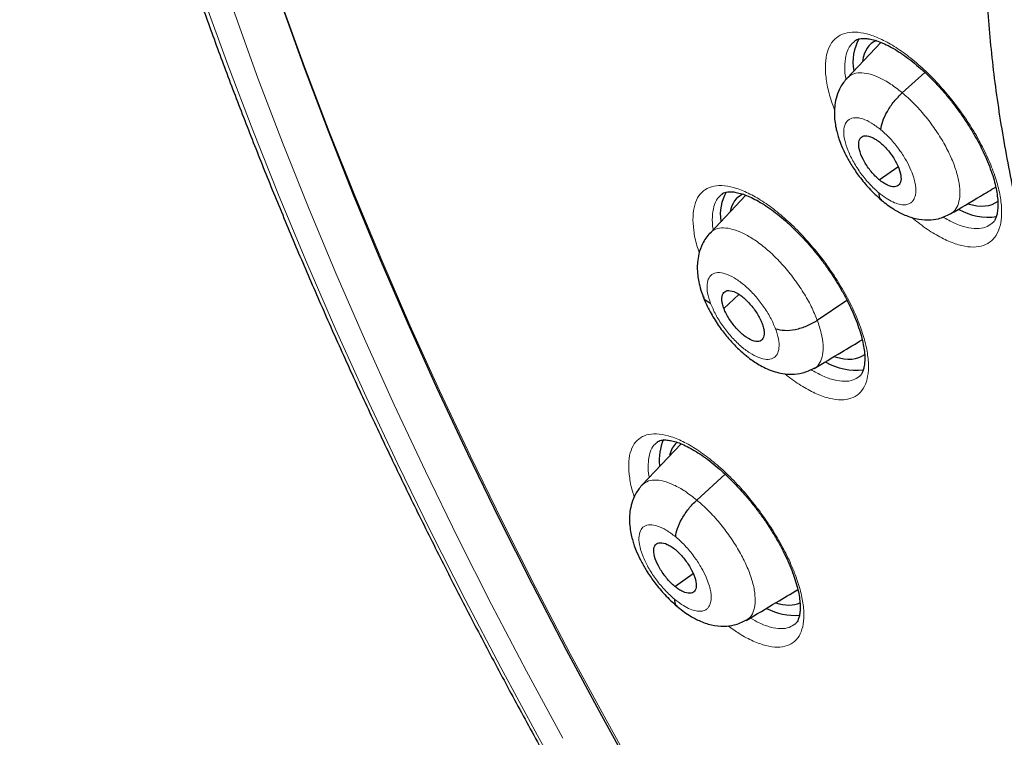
# Model space of a CAD drawing. Header units: millimetres. Extents: x 8 to 2230, y 12 to 2204.
# Tile 110 of 162: x 2021 to 2035, y 844 to 855. Entities that reach past the tile are written whole.
import ezdxf

# ---------------------------------------------------------------- set-up
doc = ezdxf.new("R2010")
doc.units = ezdxf.units.MM

msp = doc.modelspace()

# ---------------------------------------------------------------- linework, layer by layer
at = {"color": 7, "linetype": 'Continuous', "lineweight": 30}
for p, q in [((2033.515, 854.244), (2033.012, 853.714)), ((2033.832, 853.495), (2034.167, 853.798)), ((2033.49, 852.199), (2033.768, 852.393)), ((2031.504, 851.969), (2030.972, 851.407)), ((2034.548, 851.694), (2034.54, 851.687)), ((2031.179, 850.283), (2031.399, 850.492)), ((2032.568, 850.109), (2033.007, 850.41)), ((2030.541, 848.27), (2029.959, 847.656)), ((2030.775, 847.433), (2031.198, 847.817)), ((2030.446, 846.149), (2030.719, 846.339))]:
    msp.add_line(p, q, dxfattribs=at)
at = {"color": 252, "linetype": 'Continuous', "lineweight": 0, "flags": 128}
for points in [[(2028.78, 843.891), (2028.242, 844.886), (2027.722, 845.881), (2027.22, 846.873), (2026.737, 847.863), (2026.273, 848.85), (2025.828, 849.833), (2025.402, 850.812), (2024.996, 851.785), (2024.611, 852.753), (2024.245, 853.714), (2023.9, 854.668), (2023.576, 855.614), (2023.274, 856.552), (2022.992, 857.481), (2022.732, 858.4), (2022.493, 859.308), (2022.276, 860.206), (2022.081, 861.092), (2021.909, 861.965), (2021.758, 862.826)], [(2022.485, 862.875), (2022.634, 862.025), (2022.804, 861.161), (2022.997, 860.286), (2023.211, 859.399), (2023.447, 858.501), (2023.704, 857.593), (2023.983, 856.675), (2024.282, 855.748), (2024.602, 854.813), (2024.943, 853.87), (2025.304, 852.92), (2025.685, 851.964), (2026.086, 851.002), (2026.507, 850.035), (2026.947, 849.063), (2027.406, 848.088), (2027.883, 847.109), (2028.379, 846.128), (2028.893, 845.145), (2029.424, 844.162), (2029.973, 843.177)], [(2021.421, 862.297), (2021.597, 861.409), (2021.795, 860.509), (2022.015, 859.597), (2022.258, 858.674), (2022.522, 857.74), (2022.808, 856.796), (2023.116, 855.843), (2023.445, 854.882), (2023.796, 853.912), (2024.167, 852.936), (2024.559, 851.953), (2024.971, 850.963), (2025.404, 849.969), (2025.856, 848.97), (2026.328, 847.967), (2026.819, 846.961), (2027.328, 845.952), (2027.857, 844.942), (2028.403, 843.93), (2028.967, 842.918)]]:
    msp.add_lwpolyline(points, dxfattribs=at)
at = {"color": 7, "linetype": 'Continuous', "lineweight": 30, "flags": 128}
msp.add_lwpolyline([(2029.904, 843.241), (2029.362, 844.22), (2028.836, 845.198), (2028.328, 846.175), (2027.838, 847.15), (2027.366, 848.123), (2026.913, 849.092), (2026.479, 850.058), (2026.064, 851.019), (2025.668, 851.975), (2025.292, 852.925), (2024.936, 853.868), (2024.601, 854.805), (2024.286, 855.733), (2023.992, 856.653), (2023.718, 857.565), (2023.466, 858.466), (2023.235, 859.357), (2023.026, 860.237), (2022.838, 861.106), (2022.672, 861.963), (2022.527, 862.807)], dxfattribs=at)
at = {"color": 7, "linetype": 'Continuous', "lineweight": 30}
for centre, radius, start, end in [((2033.772, 853.96), 0.673, 149.2614, 191.7705), ((2031.787, 851.689), 0.662, 150.2481, 189.0144), ((2035.11, 852.521), 0.877, 240.3521, 278.2524), ((2033.147, 850.302), 0.935, 240.9347, 276.5405), ((2030.927, 848.037), 0.711, 155.3044, 187.3738), ((2032.245, 846.656), 0.94, 242.6987, 273.5696)]:
    msp.add_arc(centre, radius, start, end, dxfattribs=at)
for centre, major_axis, ratio, start_param, end_param in [((2034.318, 853.057), (-0.945, 1.171), 0.456652, 6.152867, 6.689984), ((2032.342, 850.778), (-0.944, 1.17), 0.457443, 6.179723, 6.63967), ((2034.318, 853.057), (-0.945, 1.171), 0.456652, 2.556152, 3.133872), ((2032.342, 850.778), (-0.944, 1.17), 0.457443, 2.551344, 3.118958), ((2031.443, 847.126), (-0.95, 1.177), 0.458707, 0.040291, 0.327942), ((2031.443, 847.126), (-0.95, 1.177), 0.458707, 2.566865, 3.008416)]:
    msp.add_ellipse(centre, major_axis=major_axis, ratio=ratio, start_param=start_param, end_param=end_param, dxfattribs=at)
for points, knots in [([(2024.768, 879.81), (2024.751, 879.795), (2024.625, 879.685), (2024.404, 879.465), (2024.103, 879.151), (2023.816, 878.821), (2023.54, 878.479), (2023.276, 878.122), (2023.025, 877.752), (2022.786, 877.369), (2022.559, 876.972), (2022.345, 876.562), (2022.144, 876.139), (2021.955, 875.703), (2021.78, 875.254), (2021.617, 874.793), (2021.467, 874.32), (2021.33, 873.834), (2021.207, 873.336), (2021.097, 872.827), (2021, 872.306), (2020.917, 871.774), (2020.847, 871.232), (2020.79, 870.678), (2020.747, 870.113), (2020.717, 869.539), (2020.701, 868.954), (2020.698, 868.36), (2020.708, 867.756), (2020.732, 867.143), (2020.77, 866.52), (2020.82, 865.889), (2020.884, 865.249), (2020.962, 864.602), (2021.052, 863.946), (2021.156, 863.282), (2021.273, 862.61), (2021.403, 861.932), (2021.546, 861.246), (2021.702, 860.554), (2021.87, 859.855), (2022.052, 859.15), (2022.246, 858.439), (2022.453, 857.722), (2022.673, 857), (2022.905, 856.273), (2023.149, 855.541), (2023.405, 854.805), (2023.674, 854.064), (2023.955, 853.319), (2024.247, 852.57), (2024.552, 851.818), (2024.868, 851.063), (2025.196, 850.305), (2025.535, 849.544), (2025.885, 848.781), (2026.247, 848.017), (2026.619, 847.25), (2027.003, 846.482), (2027.397, 845.713), (2027.802, 844.943), (2028.217, 844.173), (2028.642, 843.402), (2029.077, 842.631), (2029.523, 841.861), (2029.978, 841.092), (2030.442, 840.323), (2030.916, 839.556), (2031.4, 838.79), (2031.892, 838.026), (2032.393, 837.264), (2032.902, 836.505), (2033.42, 835.748), (2033.946, 834.995), (2034.481, 834.244), (2035.023, 833.498), (2035.572, 832.755), (2036.129, 832.016), (2036.693, 831.282), (2037.264, 830.553), (2037.842, 829.829), (2038.426, 829.11), (2039.017, 828.396), (2039.613, 827.688), (2040.216, 826.987), (2040.824, 826.292), (2041.437, 825.604), (2042.055, 824.922), (2042.679, 824.248), (2043.307, 823.581), (2043.939, 822.922), (2044.575, 822.271), (2045.216, 821.629), (2045.86, 820.994), (2046.507, 820.369), (2047.157, 819.753), (2047.771, 819.181), (2048.169, 818.82), (2048.348, 818.658)], [0, 0, 0, 0, 0.001643, 0.011986, 0.022334, 0.032687, 0.04305, 0.053422, 0.063807, 0.074206, 0.084618, 0.095046, 0.105489, 0.115947, 0.126419, 0.136905, 0.147404, 0.157915, 0.168438, 0.17897, 0.18951, 0.200059, 0.210613, 0.221173, 0.231738, 0.242306, 0.252878, 0.263451, 0.274026, 0.284602, 0.295178, 0.305755, 0.316331, 0.326907, 0.337481, 0.348055, 0.358628, 0.3692, 0.37977, 0.390339, 0.400907, 0.411473, 0.422038, 0.432601, 0.443163, 0.453724, 0.464283, 0.474841, 0.485397, 0.495953, 0.506507, 0.51706, 0.527611, 0.538162, 0.548711, 0.55926, 0.569808, 0.580354, 0.5909, 0.601445, 0.611989, 0.622533, 0.633076, 0.643618, 0.654159, 0.6647, 0.675241, 0.685781, 0.69632, 0.706859, 0.717398, 0.727936, 0.738474, 0.749012, 0.75955, 0.770087, 0.780624, 0.791161, 0.801698, 0.812235, 0.822772, 0.833308, 0.843845, 0.854382, 0.864919, 0.875456, 0.885993, 0.896531, 0.907068, 0.917606, 0.928145, 0.938683, 0.949222, 0.959761, 0.970301, 0.980841, 0.991382, 1, 1, 1, 1]), ([(2037.703, 862.599), (2037.653, 862.558), (2037.517, 862.445), (2037.306, 862.245), (2037.071, 862.001), (2036.848, 861.742), (2036.637, 861.469), (2036.439, 861.184), (2036.253, 860.884), (2036.08, 860.572), (2035.92, 860.246), (2035.773, 859.908), (2035.639, 859.556), (2035.519, 859.192), (2035.412, 858.815), (2035.319, 858.426), (2035.24, 858.025), (2035.176, 857.613), (2035.125, 857.189), (2035.089, 856.756), (2035.067, 856.312), (2035.059, 855.858), (2035.066, 855.396), (2035.087, 854.925), (2035.122, 854.445), (2035.171, 853.957), (2035.233, 853.462), (2035.31, 852.96), (2035.4, 852.452), (2035.503, 851.937), (2035.62, 851.415), (2035.75, 850.889), (2035.893, 850.357), (2036.049, 849.82), (2036.218, 849.279), (2036.399, 848.733), (2036.592, 848.184), (2036.798, 847.631), (2037.016, 847.075), (2037.245, 846.516), (2037.486, 845.954), (2037.739, 845.391), (2038.003, 844.826), (2038.278, 844.26), (2038.563, 843.693), (2038.86, 843.125), (2039.166, 842.557), (2039.483, 841.99), (2039.81, 841.423), (2040.147, 840.857), (2040.493, 840.292), (2040.848, 839.729), (2041.213, 839.169), (2041.586, 838.61), (2041.967, 838.055), (2042.356, 837.503), (2042.754, 836.955), (2043.159, 836.411), (2043.571, 835.871), (2043.991, 835.336), (2044.417, 834.806), (2044.85, 834.282), (2045.288, 833.763), (2045.733, 833.251), (2046.183, 832.746), (2046.638, 832.248), (2047.099, 831.757), (2047.563, 831.273), (2048.032, 830.798), (2048.505, 830.331), (2048.982, 829.873), (2049.462, 829.424), (2049.945, 828.985), (2050.275, 828.69), (2050.444, 828.544), (2050.451, 828.539)], [0, 0, 0, 0, 0.007463, 0.020506, 0.03356, 0.046643, 0.05977, 0.072957, 0.086215, 0.099556, 0.112985, 0.126509, 0.140128, 0.153841, 0.167644, 0.181532, 0.195495, 0.209524, 0.223611, 0.237745, 0.251917, 0.266118, 0.28034, 0.294576, 0.30882, 0.323068, 0.337314, 0.351556, 0.365791, 0.380017, 0.394234, 0.408441, 0.422636, 0.436821, 0.450994, 0.465157, 0.479309, 0.49345, 0.507582, 0.521704, 0.535816, 0.549921, 0.564017, 0.578106, 0.592188, 0.606263, 0.620332, 0.634395, 0.648454, 0.662507, 0.676557, 0.690603, 0.704645, 0.718684, 0.732721, 0.746755, 0.760788, 0.774819, 0.78885, 0.802879, 0.816909, 0.830938, 0.844968, 0.858999, 0.873031, 0.887064, 0.901099, 0.915136, 0.929176, 0.94322, 0.957266, 0.971317, 0.985371, 0.999431, 1, 1, 1, 1]), ([(2033.125, 854.266), (2033.13, 854.27), (2033.144, 854.282), (2033.172, 854.293), (2033.22, 854.304), (2033.282, 854.305), (2033.359, 854.294), (2033.446, 854.271), (2033.543, 854.235), (2033.647, 854.185), (2033.757, 854.122), (2033.871, 854.045), (2033.988, 853.957), (2034.107, 853.856), (2034.227, 853.744), (2034.347, 853.621), (2034.465, 853.49), (2034.578, 853.352), (2034.686, 853.208), (2034.786, 853.062), (2034.878, 852.914), (2034.962, 852.766), (2035.038, 852.617), (2035.103, 852.471), (2035.157, 852.33), (2035.2, 852.195), (2035.23, 852.07), (2035.249, 851.957), (2035.257, 851.856), (2035.255, 851.768), (2035.244, 851.693), (2035.226, 851.632), (2035.203, 851.587), (2035.183, 851.56), (2035.169, 851.55), (2035.165, 851.547)], [0, 0, 0, 0, 0.016829, 0.050176, 0.080305, 0.112515, 0.143336, 0.173922, 0.204574, 0.235391, 0.26632, 0.297196, 0.327806, 0.358912, 0.39046, 0.422333, 0.454394, 0.486478, 0.518433, 0.550127, 0.58154, 0.613151, 0.644959, 0.676825, 0.708552, 0.739982, 0.770977, 0.801388, 0.831255, 0.861314, 0.891486, 0.921859, 0.952791, 0.985268, 1, 1, 1, 1]), ([(2033.01, 853.712), (2032.976, 853.67), (2032.91, 853.589), (2032.855, 853.45), (2032.828, 853.321), (2032.82, 853.196), (2032.827, 853.081), (2032.844, 852.975), (2032.866, 852.886), (2032.893, 852.798), (2032.933, 852.691), (2032.995, 852.559), (2033.083, 852.405), (2033.197, 852.239), (2033.316, 852.096), (2033.427, 851.981), (2033.488, 851.929), (2033.519, 851.902)], [0, 0, 0, 0, 0.085961, 0.162289, 0.228947, 0.286174, 0.348915, 0.400958, 0.444517, 0.481403, 0.534931, 0.613668, 0.689173, 0.778711, 0.88214, 0.939207, 1, 1, 1, 1]), ([(2033.514, 852.944), (2033.52, 852.985), (2033.533, 853.066), (2033.607, 853.218), (2033.708, 853.37), (2033.791, 853.453), (2033.832, 853.495)], [0, 0, 0, 0, 0.250634, 0.500388, 0.749972, 1, 1, 1, 1]), ([(2033.49, 852.199), (2033.47, 852.218), (2033.428, 852.254), (2033.35, 852.343), (2033.265, 852.467), (2033.197, 852.617), (2033.176, 852.745), (2033.204, 852.833), (2033.278, 852.864), (2033.367, 852.843), (2033.446, 852.8), (2033.487, 852.767), (2033.508, 852.751)], [0, 0, 0, 0, 0.062836, 0.1255413, 0.2508366, 0.3755233, 0.4999906, 0.6244669, 0.7491614, 0.8744567, 0.9371623, 1, 1, 1, 1]), ([(2033.508, 852.751), (2033.529, 852.733), (2033.57, 852.696), (2033.648, 852.608), (2033.733, 852.484), (2033.801, 852.333), (2033.822, 852.206), (2033.794, 852.118), (2033.72, 852.087), (2033.631, 852.108), (2033.552, 852.151), (2033.511, 852.183), (2033.49, 852.199)], [0, 0, 0, 0, 0.0628359, 0.1255412, 0.2508367, 0.375523, 0.4999901, 0.6244667, 0.7491612, 0.8744562, 0.937162, 1, 1, 1, 1]), ([(2034.551, 851.691), (2034.7, 851.78), (2034.927, 851.915), (2035.148, 852.047), (2035.224, 852.092)], [0, 0, 0, 0, 0.660063, 1, 1, 1, 1]), ([(2031.149, 851.987), (2031.152, 851.99), (2031.164, 852.001), (2031.189, 852.011), (2031.233, 852.021), (2031.29, 852.023), (2031.36, 852.014), (2031.444, 851.993), (2031.537, 851.959), (2031.639, 851.911), (2031.747, 851.849), (2031.86, 851.775), (2031.976, 851.688), (2032.094, 851.589), (2032.214, 851.478), (2032.334, 851.357), (2032.452, 851.227), (2032.567, 851.09), (2032.676, 850.948), (2032.778, 850.802), (2032.872, 850.655), (2032.958, 850.507), (2033.036, 850.358), (2033.104, 850.212), (2033.161, 850.07), (2033.207, 849.935), (2033.241, 849.808), (2033.264, 849.694), (2033.275, 849.591), (2033.275, 849.501), (2033.267, 849.424), (2033.252, 849.362), (2033.231, 849.316), (2033.211, 849.286), (2033.197, 849.275), (2033.191, 849.27)], [0, 0, 0, 0, 0.014895, 0.048412, 0.078405, 0.107279, 0.137948, 0.168375, 0.19888, 0.22959, 0.260455, 0.291338, 0.321961, 0.352961, 0.384423, 0.416232, 0.448253, 0.48033, 0.512297, 0.544037, 0.575438, 0.606977, 0.638735, 0.670589, 0.702334, 0.733808, 0.764865, 0.795368, 0.825196, 0.855168, 0.885221, 0.915397, 0.945967, 0.97774, 1, 1, 1, 1]), ([(2033.484, 852.007), (2033.485, 851.971), (2033.487, 851.924), (2033.516, 851.908), (2033.523, 851.904)], [0, 0, 0, 0, 0.759322, 1, 1, 1, 1]), ([(2033.519, 851.899), (2033.579, 851.852), (2033.687, 851.766), (2033.861, 851.676), (2034.022, 851.618), (2034.208, 851.595), (2034.387, 851.615), (2034.49, 851.665), (2034.547, 851.693)], [0, 0, 0, 0, 0.1868, 0.337674, 0.518317, 0.68556, 0.823708, 1, 1, 1, 1]), ([(2030.973, 851.408), (2030.951, 851.383), (2030.908, 851.333), (2030.849, 851.23), (2030.805, 851.11), (2030.784, 850.983), (2030.781, 850.885), (2030.786, 850.798), (2030.799, 850.702), (2030.825, 850.587), (2030.855, 850.503), (2030.871, 850.458)], [0, 0, 0, 0, 0.105205, 0.200901, 0.363094, 0.48736, 0.575714, 0.655381, 0.75323, 0.868366, 1, 1, 1, 1]), ([(2030.869, 850.462), (2030.884, 850.424), (2030.914, 850.349), (2030.987, 850.205), (2031.086, 850.043), (2031.211, 849.878), (2031.336, 849.737), (2031.452, 849.627), (2031.552, 849.546), (2031.639, 849.484), (2031.727, 849.431), (2031.829, 849.381), (2031.936, 849.341), (2032.058, 849.312), (2032.197, 849.301), (2032.36, 849.319), (2032.465, 849.369), (2032.521, 849.396)], [0, 0, 0, 0, 0.058595, 0.113549, 0.213155, 0.299678, 0.37331, 0.451809, 0.508093, 0.549451, 0.595676, 0.648417, 0.708536, 0.763352, 0.829809, 0.908675, 1, 1, 1, 1]), ([(2030.98, 850.36), (2030.944, 850.378), (2030.892, 850.403), (2030.881, 850.447), (2030.878, 850.461)], [0, 0, 0, 0, 0.696442, 1, 1, 1, 1]), ([(2031.179, 850.283), (2031.171, 850.306), (2031.155, 850.353), (2031.144, 850.434), (2031.16, 850.514), (2031.222, 850.56), (2031.323, 850.544), (2031.444, 850.474), (2031.569, 850.355), (2031.659, 850.234), (2031.717, 850.134), (2031.737, 850.086), (2031.747, 850.062)], [0, 0, 0, 0, 0.062835, 0.125528, 0.250809, 0.375517, 0.5, 0.624484, 0.749192, 0.874472, 0.937165, 1, 1, 1, 1]), ([(2031.747, 850.062), (2031.755, 850.038), (2031.771, 849.991), (2031.782, 849.91), (2031.766, 849.83), (2031.704, 849.784), (2031.603, 849.8), (2031.482, 849.871), (2031.357, 849.989), (2031.267, 850.11), (2031.209, 850.21), (2031.189, 850.258), (2031.179, 850.283)], [0, 0, 0, 0, 0.062835, 0.125528, 0.250808, 0.375516, 0.499999, 0.624482, 0.749191, 0.874472, 0.937165, 1, 1, 1, 1]), ([(2031.946, 849.984), (2031.989, 849.973), (2032.074, 849.951), (2032.242, 849.968), (2032.418, 850.02), (2032.517, 850.079), (2032.568, 850.109)], [0, 0, 0, 0, 0.2517148, 0.5009172, 0.7492892, 1, 1, 1, 1]), ([(2032.521, 849.392), (2032.656, 849.472), (2032.89, 849.612), (2033.133, 849.758), (2033.237, 849.82)], [0, 0, 0, 0, 0.574468, 1, 1, 1, 1]), ([(2030.186, 848.296), (2030.189, 848.299), (2030.199, 848.309), (2030.221, 848.318), (2030.261, 848.327), (2030.315, 848.329), (2030.383, 848.32), (2030.465, 848.3), (2030.557, 848.266), (2030.657, 848.219), (2030.764, 848.158), (2030.876, 848.084), (2030.991, 847.998), (2031.109, 847.9), (2031.229, 847.79), (2031.349, 847.67), (2031.467, 847.541), (2031.583, 847.405), (2031.693, 847.263), (2031.796, 847.118), (2031.892, 846.971), (2031.98, 846.824), (2032.059, 846.676), (2032.129, 846.53), (2032.189, 846.388), (2032.237, 846.253), (2032.274, 846.127), (2032.299, 846.012), (2032.312, 845.909), (2032.315, 845.819), (2032.309, 845.742), (2032.295, 845.68), (2032.277, 845.634), (2032.257, 845.603), (2032.244, 845.592), (2032.238, 845.587)], [0, 0, 0, 0, 0.013235, 0.046763, 0.076553, 0.105229, 0.135679, 0.165926, 0.196285, 0.226895, 0.257698, 0.288562, 0.31918, 0.350113, 0.381518, 0.413281, 0.445265, 0.477318, 0.50927, 0.541009, 0.57238, 0.60386, 0.635572, 0.667395, 0.699131, 0.73061, 0.761679, 0.792202, 0.821979, 0.851875, 0.881824, 0.911843, 0.942155, 0.973487, 1, 1, 1, 1]), ([(2029.957, 847.654), (2029.923, 847.612), (2029.859, 847.533), (2029.805, 847.395), (2029.778, 847.267), (2029.771, 847.142), (2029.779, 847.027), (2029.797, 846.92), (2029.82, 846.831), (2029.848, 846.743), (2029.889, 846.638), (2029.952, 846.507), (2030.042, 846.354), (2030.156, 846.19), (2030.275, 846.048), (2030.387, 845.935), (2030.447, 845.883), (2030.478, 845.856)], [0, 0, 0, 0, 0.085017, 0.160804, 0.227332, 0.284822, 0.348461, 0.401282, 0.445193, 0.482114, 0.535679, 0.61436, 0.689763, 0.779149, 0.882381, 0.939333, 1, 1, 1, 1]), ([(2030.461, 846.885), (2030.466, 846.926), (2030.478, 847.006), (2030.551, 847.157), (2030.651, 847.309), (2030.733, 847.392), (2030.775, 847.433)], [0, 0, 0, 0, 0.251098, 0.500625, 0.749843, 1, 1, 1, 1]), ([(2030.446, 846.149), (2030.426, 846.167), (2030.384, 846.204), (2030.306, 846.292), (2030.22, 846.415), (2030.15, 846.564), (2030.128, 846.691), (2030.154, 846.778), (2030.228, 846.808), (2030.316, 846.786), (2030.395, 846.743), (2030.436, 846.711), (2030.457, 846.695)], [0, 0, 0, 0, 0.062835, 0.1255375, 0.2508299, 0.3755168, 0.4999828, 0.6244654, 0.7491667, 0.8744588, 0.9371621, 1, 1, 1, 1]), ([(2030.457, 846.695), (2030.478, 846.677), (2030.519, 846.64), (2030.597, 846.552), (2030.683, 846.429), (2030.753, 846.279), (2030.775, 846.153), (2030.749, 846.066), (2030.676, 846.036), (2030.588, 846.058), (2030.509, 846.1), (2030.467, 846.133), (2030.446, 846.149)], [0, 0, 0, 0, 0.062834, 0.125537, 0.25083, 0.375516, 0.499981, 0.624464, 0.749166, 0.874458, 0.937161, 1, 1, 1, 1]), ([(2031.511, 845.643), (2031.661, 845.732), (2031.919, 845.887), (2032.172, 846.038), (2032.278, 846.101)], [0, 0, 0, 0, 0.579887, 1, 1, 1, 1]), ([(2030.443, 845.958), (2030.445, 845.923), (2030.447, 845.877), (2030.476, 845.862), (2030.482, 845.858)], [0, 0, 0, 0, 0.773149, 1, 1, 1, 1]), ([(2030.479, 845.853), (2030.538, 845.806), (2030.647, 845.721), (2030.821, 845.629), (2030.983, 845.571), (2031.171, 845.549), (2031.349, 845.569), (2031.451, 845.618), (2031.507, 845.646)], [0, 0, 0, 0, 0.186321, 0.337401, 0.520692, 0.68927, 0.826285, 1, 1, 1, 1])]:
    msp.add_open_spline(points, degree=3, knots=knots, dxfattribs=at)
at = {"color": 252, "linetype": 'Continuous', "lineweight": 0}
for points, knots in [([(2032.825, 853.239), (2032.795, 853.324), (2032.736, 853.494), (2032.692, 853.727), (2032.683, 853.934), (2032.712, 854.108), (2032.776, 854.246), (2032.876, 854.342), (2033.007, 854.395), (2033.167, 854.402), (2033.35, 854.364), (2033.552, 854.281), (2033.767, 854.156), (2033.988, 853.993), (2034.21, 853.795), (2034.426, 853.569), (2034.604, 853.353), (2034.746, 853.158), (2034.878, 852.958), (2035.014, 852.722), (2035.141, 852.453), (2035.235, 852.195), (2035.295, 851.954), (2035.318, 851.737), (2035.304, 851.549), (2035.252, 851.398), (2035.165, 851.285), (2035.045, 851.216), (2034.896, 851.191), (2034.721, 851.213), (2034.525, 851.278), (2034.315, 851.389), (2034.129, 851.511), (2034.016, 851.608), (2033.977, 851.641)], [0, 0, 0, 0, 0.032448, 0.064896, 0.097344, 0.129791, 0.162238, 0.194703, 0.227169, 0.259664, 0.292159, 0.324683, 0.357207, 0.389745, 0.422283, 0.454815, 0.487347, 0.507693, 0.528038, 0.560493, 0.592947, 0.625403, 0.657858, 0.690304, 0.722749, 0.7552, 0.78765, 0.820125, 0.852599, 0.885104, 0.917609, 0.950139, 0.982669, 1, 1, 1, 1]), ([(2033.127, 854.264), (2033.104, 854.244), (2033.049, 854.198), (2032.998, 854.082), (2032.974, 853.926), (2032.974, 853.792), (2032.992, 853.707), (2032.995, 853.692)], [0, 0, 0, 0, 0.191875, 0.442657, 0.693438, 0.944215, 1, 1, 1, 1]), ([(2033.014, 853.711), (2033.037, 853.732), (2033.086, 853.777), (2033.197, 853.798), (2033.334, 853.782), (2033.49, 853.725), (2033.658, 853.633), (2033.774, 853.541), (2033.832, 853.495)], [0, 0, 0, 0, 0.143825, 0.31499, 0.486176, 0.657423, 0.828599, 1, 1, 1, 1]), ([(2033.832, 853.495), (2033.89, 853.444), (2034.006, 853.342), (2034.171, 853.156), (2034.322, 852.956), (2034.454, 852.746), (2034.561, 852.536), (2034.638, 852.333), (2034.683, 852.146), (2034.695, 851.98), (2034.673, 851.844), (2034.625, 851.743), (2034.572, 851.709), (2034.548, 851.694)], [0, 0, 0, 0, 0.093032, 0.185944, 0.278894, 0.371809, 0.464713, 0.557537, 0.650311, 0.743209, 0.83611, 0.928887, 1, 1, 1, 1]), ([(2033.484, 852.007), (2033.437, 852.049), (2033.344, 852.134), (2033.215, 852.292), (2033.105, 852.461), (2033.022, 852.631), (2032.971, 852.791), (2032.957, 852.929), (2032.979, 853.036), (2033.037, 853.105), (2033.127, 853.131), (2033.241, 853.112), (2033.374, 853.052), (2033.467, 852.98), (2033.514, 852.944)], [0, 0, 0, 0, 0.083335, 0.166665, 0.249997, 0.333327, 0.416665, 0.499999, 0.583336, 0.666671, 0.750001, 0.833334, 0.916665, 1, 1, 1, 1]), ([(2033.514, 852.944), (2033.541, 852.92), (2033.594, 852.875), (2033.692, 852.772), (2033.797, 852.64), (2033.895, 852.486), (2033.962, 852.349), (2034.004, 852.235), (2034.024, 852.157), (2034.031, 852.107), (2034.034, 852.076), (2034.035, 852.05), (2034.035, 852.03), (2034.034, 852.008), (2034.03, 851.976), (2034.019, 851.936), (2033.999, 851.896), (2033.976, 851.869), (2033.952, 851.851), (2033.928, 851.839), (2033.9, 851.83), (2033.855, 851.825), (2033.787, 851.833), (2033.693, 851.866), (2033.591, 851.922), (2033.52, 851.979), (2033.484, 852.007)], [0, 0, 0, 0, 0.048265, 0.094129, 0.178968, 0.254908, 0.321884, 0.379915, 0.428926, 0.450072, 0.468982, 0.48566, 0.500102, 0.507911, 0.532218, 0.571645, 0.606317, 0.647628, 0.67076, 0.695528, 0.721937, 0.750007, 0.811515, 0.87367, 0.936433, 1, 1, 1, 1]), ([(2030.812, 851.113), (2030.8, 851.148), (2030.759, 851.267), (2030.725, 851.451), (2030.712, 851.657), (2030.738, 851.83), (2030.8, 851.966), (2030.897, 852.061), (2031.025, 852.113), (2031.183, 852.118), (2031.364, 852.079), (2031.564, 851.995), (2031.777, 851.87), (2031.997, 851.706), (2032.218, 851.508), (2032.433, 851.282), (2032.612, 851.065), (2032.754, 850.871), (2032.886, 850.672), (2033.023, 850.435), (2033.152, 850.168), (2033.248, 849.911), (2033.31, 849.671), (2033.335, 849.456), (2033.324, 849.27), (2033.275, 849.12), (2033.192, 849.008), (2033.074, 848.941), (2032.927, 848.917), (2032.755, 848.94), (2032.561, 849.006), (2032.352, 849.119), (2032.191, 849.224), (2032.101, 849.3), (2032.085, 849.314)], [0, 0, 0, 0, 0.0139, 0.047296, 0.080693, 0.114102, 0.147511, 0.180956, 0.2144, 0.247889, 0.281378, 0.3149, 0.348421, 0.381951, 0.41548, 0.448987, 0.482495, 0.503442, 0.524389, 0.557791, 0.591193, 0.624595, 0.657998, 0.691395, 0.724793, 0.758211, 0.791629, 0.825087, 0.858546, 0.892047, 0.925548, 0.959075, 0.992602, 1, 1, 1, 1]), ([(2031.151, 851.985), (2031.127, 851.965), (2031.073, 851.92), (2031.025, 851.805), (2031.004, 851.65), (2031.004, 851.531), (2031.019, 851.46), (2031.02, 851.458)], [0, 0, 0, 0, 0.204348, 0.467119, 0.729887, 0.992538, 1, 1, 1, 1]), ([(2034.434, 851.647), (2034.494, 851.613), (2034.617, 851.544), (2034.788, 851.487), (2034.943, 851.467), (2035.072, 851.485), (2035.135, 851.528), (2035.165, 851.548)], [0, 0, 0, 0, 0.197667, 0.405022, 0.612376, 0.81914, 1, 1, 1, 1]), ([(2030.976, 851.402), (2030.986, 851.416), (2031.02, 851.457), (2031.109, 851.485), (2031.237, 851.485), (2031.386, 851.443), (2031.549, 851.363), (2031.721, 851.248), (2031.895, 851.1), (2032.065, 850.925), (2032.223, 850.73), (2032.363, 850.524), (2032.484, 850.313), (2032.54, 850.177), (2032.568, 850.109)], [0, 0, 0, 0, 0.040411, 0.127592, 0.214727, 0.301977, 0.389227, 0.476363, 0.563544, 0.650799, 0.738065, 0.825362, 0.91262, 1, 1, 1, 1]), ([(2030.98, 850.36), (2030.963, 850.413), (2030.929, 850.518), (2030.923, 850.649), (2030.951, 850.749), (2031.015, 850.809), (2031.109, 850.826), (2031.228, 850.798), (2031.362, 850.727), (2031.503, 850.619), (2031.642, 850.48), (2031.768, 850.321), (2031.875, 850.15), (2031.922, 850.04), (2031.946, 849.984)], [0, 0, 0, 0, 0.0833355, 0.1666707, 0.2500054, 0.3333387, 0.4166704, 0.5000024, 0.583331, 0.6666643, 0.7499978, 0.8333314, 0.9166646, 1, 1, 1, 1]), ([(2031.946, 849.984), (2031.963, 849.932), (2031.997, 849.826), (2032.003, 849.695), (2031.975, 849.595), (2031.911, 849.536), (2031.817, 849.519), (2031.699, 849.547), (2031.564, 849.617), (2031.423, 849.725), (2031.284, 849.864), (2031.158, 850.024), (2031.051, 850.194), (2031.004, 850.305), (2030.98, 850.36)], [0, 0, 0, 0, 0.083336, 0.16667, 0.250005, 0.333339, 0.416673, 0.500003, 0.583336, 0.666668, 0.750003, 0.833337, 0.916667, 1, 1, 1, 1]), ([(2032.568, 850.109), (2032.59, 850.043), (2032.635, 849.912), (2032.659, 849.738), (2032.653, 849.589), (2032.61, 849.475), (2032.563, 849.41), (2032.524, 849.395), (2032.519, 849.394)], [0, 0, 0, 0, 0.19489, 0.38951, 0.584215, 0.778852, 0.973463, 1, 1, 1, 1]), ([(2032.472, 849.376), (2032.531, 849.342), (2032.653, 849.273), (2032.822, 849.215), (2032.975, 849.194), (2033.101, 849.211), (2033.162, 849.252), (2033.191, 849.272)], [0, 0, 0, 0, 0.197748, 0.40542, 0.613093, 0.820489, 1, 1, 1, 1]), ([(2029.845, 847.481), (2029.839, 847.499), (2029.803, 847.599), (2029.772, 847.765), (2029.755, 847.97), (2029.779, 848.14), (2029.838, 848.275), (2029.932, 848.368), (2030.058, 848.418), (2030.213, 848.423), (2030.392, 848.383), (2030.591, 848.298), (2030.803, 848.172), (2031.022, 848.007), (2031.243, 847.809), (2031.459, 847.583), (2031.638, 847.367), (2031.78, 847.173), (2031.913, 846.974), (2032.052, 846.74), (2032.182, 846.474), (2032.281, 846.219), (2032.346, 845.98), (2032.373, 845.767), (2032.365, 845.582), (2032.319, 845.434), (2032.238, 845.325), (2032.123, 845.259), (2031.979, 845.236), (2031.808, 845.26), (2031.617, 845.329), (2031.425, 845.429), (2031.296, 845.522), (2031.239, 845.562)], [0, 0, 0, 0, 0.007115, 0.041234, 0.075352, 0.109504, 0.143656, 0.177864, 0.212073, 0.246337, 0.280601, 0.314896, 0.34919, 0.383476, 0.417762, 0.452004, 0.486246, 0.507631, 0.529016, 0.563135, 0.597253, 0.631372, 0.665491, 0.699616, 0.733741, 0.767909, 0.802077, 0.836305, 0.870532, 0.904809, 0.939086, 0.973383, 1, 1, 1, 1]), ([(2030.188, 848.295), (2030.165, 848.275), (2030.112, 848.23), (2030.066, 848.117), (2030.049, 847.964), (2030.051, 847.845), (2030.067, 847.773), (2030.068, 847.77)], [0, 0, 0, 0, 0.205362, 0.466454, 0.727543, 0.988345, 1, 1, 1, 1]), ([(2029.961, 847.653), (2029.983, 847.673), (2030.031, 847.717), (2030.14, 847.737), (2030.277, 847.721), (2030.432, 847.663), (2030.6, 847.571), (2030.716, 847.479), (2030.775, 847.433)], [0, 0, 0, 0, 0.143144, 0.314446, 0.485768, 0.657151, 0.82846, 1, 1, 1, 1]), ([(2030.775, 847.433), (2030.833, 847.382), (2030.948, 847.281), (2031.115, 847.095), (2031.267, 846.896), (2031.401, 846.688), (2031.509, 846.479), (2031.589, 846.278), (2031.636, 846.092), (2031.649, 845.928), (2031.629, 845.793), (2031.584, 845.695), (2031.531, 845.661), (2031.509, 845.647)], [0, 0, 0, 0, 0.0930784, 0.1860362, 0.2790329, 0.3719943, 0.4649447, 0.5578143, 0.6506321, 0.7435753, 0.8365226, 0.9293483, 1, 1, 1, 1]), ([(2030.443, 845.958), (2030.396, 846.001), (2030.302, 846.085), (2030.172, 846.242), (2030.061, 846.41), (2029.976, 846.579), (2029.924, 846.737), (2029.908, 846.874), (2029.929, 846.98), (2029.986, 847.048), (2030.074, 847.073), (2030.188, 847.054), (2030.32, 846.993), (2030.414, 846.921), (2030.461, 846.885)], [0, 0, 0, 0, 0.083337, 0.16667, 0.250005, 0.333339, 0.416673, 0.500005, 0.583339, 0.666674, 0.750004, 0.833336, 0.916667, 1, 1, 1, 1]), ([(2030.461, 846.885), (2030.488, 846.862), (2030.541, 846.816), (2030.639, 846.713), (2030.746, 846.582), (2030.845, 846.428), (2030.914, 846.292), (2030.956, 846.179), (2030.976, 846.102), (2030.985, 846.052), (2030.988, 846.022), (2030.989, 845.997), (2030.989, 845.978), (2030.988, 845.956), (2030.985, 845.924), (2030.974, 845.884), (2030.955, 845.846), (2030.933, 845.819), (2030.909, 845.801), (2030.885, 845.789), (2030.858, 845.781), (2030.813, 845.776), (2030.746, 845.784), (2030.652, 845.818), (2030.55, 845.874), (2030.479, 845.93), (2030.443, 845.958)], [0, 0, 0, 0, 0.048491, 0.09455, 0.179689, 0.255809, 0.322845, 0.380816, 0.429646, 0.450656, 0.4694, 0.485883, 0.500099, 0.507858, 0.532117, 0.571527, 0.606206, 0.647538, 0.670687, 0.695475, 0.721907, 0.750005, 0.81167, 0.873876, 0.936587, 1, 1, 1, 1]), ([(2031.569, 845.678), (2031.615, 845.652), (2031.722, 845.59), (2031.876, 845.537), (2032.027, 845.514), (2032.151, 845.529), (2032.21, 845.57), (2032.237, 845.589)], [0, 0, 0, 0, 0.159464, 0.377485, 0.595507, 0.813201, 1, 1, 1, 1])]:
    msp.add_open_spline(points, degree=3, knots=knots, dxfattribs=at)

doc.saveas('drawing.dxf')
